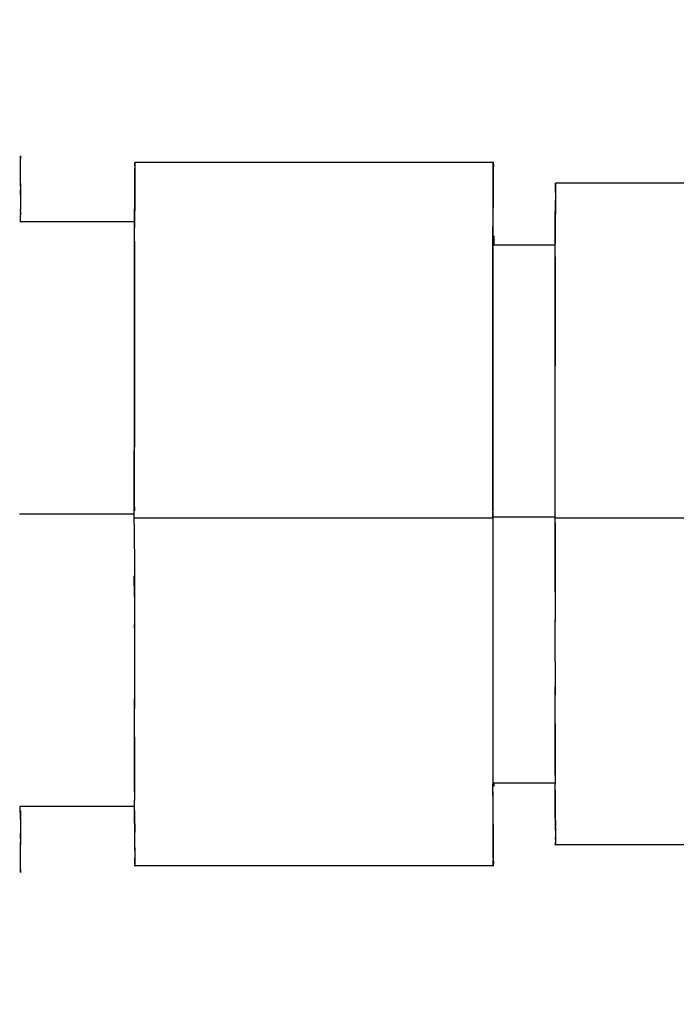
# Model space of a CAD drawing. Header units: millimetres. Extents: x 4086 to 10416, y 123 to 1549.
# Tile 34 of 256: x 6759 to 6768, y 771 to 784. Entities that reach past the tile are written whole.
import ezdxf

# ---------------------------------------------------------------- set-up
doc = ezdxf.new("R2010")
doc.units = ezdxf.units.MM
doc.layers.add('外形图', color=7, linetype='Continuous')
doc.layers.add('尺寸标注', color=7, linetype='Continuous')
doc.styles.add('思源黑', font='SourceHanSansCN-Normal.ttf')
doc.dimstyles.new('尺寸标注_1_4比例中六', dxfattribs={"dimtxt": 10, "dimasz": 8, "dimexe": 2, "dimexo": 1.5, "dimgap": 1, "dimtad": 1, "dimdec": 1, "dimlfac": 4, "dimdsep": 46, "dimtxsty": '思源黑', "dimcen": 0.09, "dimadec": 0, "dimazin": 0, "dimtp": 0.01, "dimtm": 0.01, "dimtfac": 1, "dimtdec": 1, "dimtofl": 0, "dimtmove": 0, "dimatfit": 3, "dimfxl": 1, "dimtolj": 1, "dimarcsym": 0})

# ---------------------------------------------------------------- blocks, each defined once
blk = doc.blocks.new('*D633')
at = {"layer": 'Defpoints', "color": 0}
for p in [(6787.961, 1067.745), (6648.528, 887.75), (6787.961, 754.658)]:
    blk.add_point(p, dxfattribs=at)
at = {"layer": '尺寸标注', "color": 0, "lineweight": -2}
for p, q in [((6648.528, 889.25), (6648.528, 1069.745)), ((6787.961, 756.158), (6787.961, 1069.745)), ((6656.528, 1067.745), (6779.961, 1067.745))]:
    blk.add_line(p, q, dxfattribs=at)
at = {"layer": '尺寸标注', "color": 0}
for points in [[(6656.528, 1069.078), (6656.528, 1066.412), (6648.528, 1067.745)], [(6779.961, 1066.412), (6779.961, 1069.078), (6787.961, 1067.745)]]:
    blk.add_solid(points, dxfattribs=at)
at = {"layer": '尺寸标注', "color": 0, "insert": (6718.245, 1073.93), "char_height": 10, "attachment_point": 5, "style": '思源黑'}
blk.add_mtext('\\A1;557.3', dxfattribs=at)

msp = doc.modelspace()

# ---------------------------------------------------------------- linework, layer by layer
at = {"layer": '外形图', "color": 7, "linetype": 'Continuous'}
for p, q in [((6759.408, 781.757), (6759.408, 781.756)), ((6759.408, 781.693), (6759.408, 781.72)), ((6759.408, 781.671), (6759.408, 781.693)), ((6759.408, 781.649), (6759.408, 781.672)), ((6759.408, 781.614), (6759.408, 781.656)), ((6765.676, 781.67), (6760.926, 781.67)), ((6760.925, 781.667), (6760.926, 781.67)), ((6765.675, 781.669), (6765.675, 781.669)), ((6759.409, 781.448), (6759.408, 781.614)), ((6759.409, 781.383), (6759.409, 781.448)), ((6759.409, 781.355), (6759.409, 781.394)), ((6759.409, 781.392), (6759.409, 781.241)), ((6766.5, 781.392), (6766.501, 781.395)), ((6769.056, 781.395), (6766.501, 781.395)), ((6759.409, 781.24), (6759.409, 781.311)), ((6759.409, 781.241), (6759.409, 781.047)), ((6760.921, 780.936), (6760.922, 781.183)), ((6765.672, 781.183), (6765.671, 780.936)), ((6759.407, 780.998), (6759.406, 780.945)), ((6759.407, 781.023), (6759.407, 781.049)), ((6759.407, 781.024), (6759.407, 780.998)), ((6759.407, 780.985), (6759.407, 781.001)), ((6760.926, 780.882), (6759.401, 780.882)), ((6759.406, 780.945), (6759.406, 780.877)), ((6760.921, 780.906), (6760.921, 780.936)), ((6760.921, 780.806), (6760.921, 780.906)), ((6760.921, 780.906), (6760.921, 780.805)), ((6765.671, 780.936), (6765.67, 780.616)), ((6766.496, 780.701), (6766.497, 780.937)), ((6760.92, 780.617), (6760.921, 780.806)), ((6760.92, 780.235), (6760.92, 780.617)), ((6765.67, 780.617), (6765.67, 780.579)), ((6765.67, 780.579), (6765.67, 780.614)), ((6765.681, 780.697), (6765.681, 780.587)), ((6766.496, 780.594), (6766.496, 780.701)), ((6765.67, 780.579), (6765.67, 780.235)), ((6766.501, 780.575), (6765.676, 780.575)), ((6765.681, 780.586), (6765.681, 780.587)), ((6766.496, 780.403), (6766.496, 780.594)), ((6766.495, 780.039), (6766.496, 780.404)), ((6760.919, 779.87), (6760.92, 780.235)), ((6765.67, 780.235), (6765.669, 779.87)), ((6766.494, 779.701), (6766.495, 780.039)), ((6760.919, 779.362), (6760.919, 779.87)), ((6765.669, 779.87), (6765.668, 779.362)), ((6766.494, 779.21), (6766.494, 779.701)), ((6760.918, 778.98), (6760.919, 779.362)), ((6765.668, 779.362), (6765.668, 778.98)), ((6766.494, 778.863), (6766.494, 779.21)), ((6760.918, 778.368), (6760.918, 778.98)), ((6765.668, 778.98), (6765.668, 778.367)), ((6766.493, 778.247), (6766.494, 778.863)), ((6760.918, 777.991), (6760.918, 778.368)), ((6765.668, 778.367), (6765.668, 777.99)), ((6766.493, 777.933), (6766.493, 778.247)), ((6760.917, 777.714), (6760.918, 777.991)), ((6765.668, 777.99), (6765.667, 777.718)), ((6766.493, 777.465), (6766.493, 777.933)), ((6760.917, 777.063), (6760.917, 777.714)), ((6765.667, 777.718), (6765.667, 777.063)), ((6766.493, 777.059), (6766.493, 777.465)), ((6760.919, 777.007), (6759.394, 777.007)), ((6760.917, 777.007), (6760.917, 777.063)), ((6760.917, 776.952), (6760.917, 777.007)), ((6765.667, 776.952), (6760.917, 776.952)), ((6760.917, 776.875), (6760.917, 776.952)), ((6765.667, 777.063), (6765.667, 777.05)), ((6765.667, 777.05), (6765.667, 776.968)), ((6765.667, 776.965), (6765.667, 777.029)), ((6765.667, 776.968), (6765.667, 776.952)), ((6765.667, 776.952), (6765.667, 776.916)), ((6766.494, 776.965), (6765.669, 776.965)), ((6766.493, 776.969), (6766.493, 777.059)), ((6766.493, 776.955), (6766.493, 776.987)), ((6769.048, 776.955), (6766.493, 776.955)), ((6766.493, 776.892), (6766.493, 776.955)), ((6765.667, 776.916), (6765.667, 776.191)), ((6766.493, 776.442), (6766.493, 776.927)), ((6766.493, 775.978), (6766.493, 776.442)), ((6760.918, 775.914), (6760.917, 776.187)), ((6765.667, 776.191), (6765.668, 775.916)), ((6760.918, 775.914), (6760.918, 775.503)), ((6765.668, 775.916), (6765.668, 775.541)), ((6766.493, 775.978), (6766.493, 775.59)), ((6760.918, 775.497), (6760.918, 775.541)), ((6765.668, 775.541), (6765.668, 774.935)), ((6766.494, 775.054), (6766.493, 775.6)), ((6760.918, 775.503), (6760.918, 774.932)), ((6766.494, 775.054), (6766.494, 775.054)), ((6766.494, 775.054), (6766.494, 774.611)), ((6760.918, 774.932), (6760.919, 774.427)), ((6765.668, 774.935), (6765.669, 774.557)), ((6766.494, 774.583), (6766.494, 774.715)), ((6766.495, 774.23), (6766.494, 774.611)), ((6760.919, 774.384), (6760.919, 774.558)), ((6765.669, 774.557), (6765.669, 774.058)), ((6760.919, 774.056), (6760.919, 774.427)), ((6766.495, 773.9), (6766.495, 774.23)), ((6760.92, 773.7), (6760.919, 774.056)), ((6765.669, 774.058), (6765.67, 773.7)), ((6766.496, 773.546), (6766.495, 773.9)), ((6760.92, 773.33), (6760.92, 773.7)), ((6765.67, 773.7), (6765.67, 773.428)), ((6765.67, 773.428), (6765.67, 773.427)), ((6765.671, 773.317), (6765.67, 773.427)), ((6766.5, 773.44), (6765.675, 773.44)), ((6765.681, 773.435), (6765.681, 773.4)), ((6765.681, 773.397), (6765.681, 773.435)), ((6766.496, 773.547), (6766.496, 773.425)), ((6766.496, 773.346), (6766.496, 773.425)), ((6760.92, 773.331), (6760.921, 773.214)), ((6765.67, 773.328), (6765.671, 773.02)), ((6766.497, 773.258), (6766.496, 773.414)), ((6760.921, 773.11), (6760.921, 773.214)), ((6766.497, 773.033), (6766.497, 773.258)), ((6760.925, 773.132), (6759.401, 773.132)), ((6759.406, 773.072), (6759.406, 773.128)), ((6759.407, 773.029), (6759.406, 773.072)), ((6760.921, 773.02), (6760.921, 773.11)), ((6766.497, 773.033), (6766.498, 772.875)), ((6759.407, 772.991), (6759.407, 773.029)), ((6759.409, 772.967), (6759.409, 772.774)), ((6760.922, 772.785), (6760.921, 773.02)), ((6765.671, 773.02), (6765.672, 772.783)), ((6759.409, 772.704), (6759.409, 772.775)), ((6759.409, 772.774), (6759.409, 772.621)), ((6760.922, 772.785), (6760.922, 772.785)), ((6766.498, 772.812), (6766.498, 772.875)), ((6759.409, 772.62), (6759.409, 772.661)), ((6759.408, 772.401), (6759.409, 772.566)), ((6759.409, 772.566), (6759.409, 772.631)), ((6760.923, 772.547), (6760.923, 772.603)), ((6766.501, 772.622), (6766.5, 772.62)), ((6769.055, 772.62), (6766.5, 772.62)), ((6759.408, 772.358), (6759.408, 772.4)), ((6765.674, 772.45), (6765.674, 772.418)), ((6759.408, 772.258), (6759.407, 772.257)), ((6759.408, 772.343), (6759.408, 772.364)), ((6759.408, 772.321), (6759.408, 772.344)), ((6759.408, 772.294), (6759.408, 772.321)), ((6760.926, 772.347), (6760.925, 772.345)), ((6765.675, 772.345), (6760.925, 772.345))]:
    msp.add_line(p, q, dxfattribs=at)
for centre, radius, start, end in [((6731.325, 781.578), 28.084, 0.1477, 0.2894), ((6735.38, 781.596), 24.028, 0.1784, 0.2955), ((6735.592, 781.597), 23.816, 0.1803, 0.2955), ((6887.133, 780.713), 126.212, 179.62341, 179.9122), ((6896.903, 780.429), 130.407, 179.62825, 179.9278), ((6817.562, 780.91), 51.065, 179.5931, 179.707), ((6817.561, 780.91), 51.063, 179.5931, 179.707), ((6760.084, 781.04), 0.678, 179.2353, 179.4141), ((8373.879, 777.474), 1612.962, 179.88796, 180.014985), ((8295.79, 777.429), 1529.298, 179.888069, 180.016529), ((8396.956, 776.531), 1631.289, 179.986482, 180.109014), ((6796.285, 773.126), 36.879, 180.0858, 180.2019), ((6765.434, 773.014), 6.028, 180.2215, 180.4006), ((6765.4, 773.014), 5.994, 180.2226, 180.4009), ((6820.511, 773.126), 54.014, 180.2837, 180.4302), ((6805.95, 773.029), 39.452, 180.3157, 180.4498), ((6805.904, 773.029), 39.407, 180.3157, 180.4501), ((6816.136, 772.868), 55.214, 180.2903, 180.4328), ((6802.574, 772.778), 41.651, 180.3173, 180.4502), ((6802.529, 772.778), 41.606, 180.3172, 180.4505), ((6807.03, 772.776), 41.357, 180.3172, 180.452), ((6807.029, 772.776), 41.356, 180.3172, 180.452), ((6731.585, 772.436), 27.823, 359.7088, 359.8515), ((6735.245, 772.419), 24.163, 359.7041, 359.822), ((6735.455, 772.418), 23.953, 359.7041, 359.8202)]:
    msp.add_arc(centre, radius, start, end, dxfattribs=at)
for points, knots in [([(6759.408, 781.72), (6759.408, 781.729), (6759.403, 781.737), (6759.411, 781.757), (6759.408, 781.757)], [0, 0, 0, 0, 4599.528632, 6150.198858, 6150.198858, 6150.198858, 6150.198858]), ([(6759.408, 781.756), (6759.408, 781.756), (6759.407, 781.756), (6759.408, 781.757), (6759.408, 781.757)], [0, 0, 0, 0, 4608.447366, 6150.166748, 6150.166748, 6150.166748, 6150.166748]), ([(6759.408, 781.756), (6759.408, 781.756), (6759.407, 781.756), (6759.408, 781.757), (6759.408, 781.757)], [0, 0, 0, 0, 4609.889478, 6150.166838, 6150.166838, 6150.166838, 6150.166838]), ([(6759.408, 781.72), (6759.408, 781.728), (6759.408, 781.74), (6759.408, 781.752), (6759.408, 781.756)], [0, 0, 0, 0, 4156.75608, 6150.15094, 6150.15094, 6150.15094, 6150.15094]), ([(6759.408, 781.72), (6759.408, 781.728), (6759.408, 781.74), (6759.408, 781.752), (6759.408, 781.756)], [0, 0, 0, 0, 4116.307244, 6150.145039, 6150.145039, 6150.145039, 6150.145039]), ([(6759.408, 781.756), (6759.408, 781.752), (6759.408, 781.74), (6759.408, 781.728), (6759.408, 781.72)], [0, 0, 0, 0, 2020.784736, 6150.166369, 6150.166369, 6150.166369, 6150.166369]), ([(6760.924, 781.54), (6760.924, 781.572), (6760.929, 781.614), (6760.922, 781.659), (6760.925, 781.67)], [0, 0, 0, 0, 4514.735876, 6111.469831, 6111.469831, 6111.469831, 6111.469831]), ([(6760.924, 781.54), (6760.924, 781.572), (6760.929, 781.614), (6760.922, 781.659), (6760.925, 781.67)], [0, 0, 0, 0, 4514.569744, 6111.469886, 6111.469886, 6111.469886, 6111.469886]), ([(6760.925, 781.669), (6760.925, 781.666), (6760.926, 781.623), (6760.924, 781.581), (6760.924, 781.542)], [0, 0, 0, 0, 478.956602, 6111.39429, 6111.39429, 6111.39429, 6111.39429]), ([(6765.674, 781.538), (6765.674, 781.556), (6765.675, 781.6), (6765.672, 781.644), (6765.675, 781.669)], [0, 0, 0, 0, 2491.077053, 5992.480219, 5992.480219, 5992.480219, 5992.480219]), ([(6765.675, 781.669), (6765.675, 781.666), (6765.677, 781.622), (6765.674, 781.58), (6765.674, 781.54)], [0, 0, 0, 0, 439.589135, 5992.956455, 5992.956455, 5992.956455, 5992.956455]), ([(6765.675, 781.669), (6765.675, 781.666), (6765.677, 781.622), (6765.674, 781.58), (6765.674, 781.54)], [0, 0, 0, 0, 439.44742, 5992.956318, 5992.956318, 5992.956318, 5992.956318]), ([(6765.67, 780.614), (6765.671, 780.716), (6765.671, 781.024), (6765.672, 781.332), (6765.674, 781.538)], [0, 0, 0, 0, 1993.636381, 5987.427295, 5987.427295, 5987.427295, 5987.427295]), ([(6760.922, 781.183), (6760.922, 781.206), (6760.922, 781.29), (6760.923, 781.374), (6760.923, 781.434)], [0, 0, 0, 0, 1722.958324, 6107.450999, 6107.450999, 6107.450999, 6107.450999]), ([(6760.922, 781.183), (6760.922, 781.206), (6760.922, 781.29), (6760.923, 781.374), (6760.923, 781.434)], [0, 0, 0, 0, 1722.965963, 6107.451128, 6107.451128, 6107.451128, 6107.451128]), ([(6765.673, 781.433), (6765.673, 781.415), (6765.672, 781.332), (6765.672, 781.248), (6765.672, 781.183)], [0, 0, 0, 0, 1303.858489, 5990.42614, 5990.42614, 5990.42614, 5990.42614]), ([(6765.673, 781.433), (6765.673, 781.415), (6765.672, 781.332), (6765.672, 781.248), (6765.672, 781.183)], [0, 0, 0, 0, 1303.863373, 5990.426018, 5990.426018, 5990.426018, 5990.426018]), ([(6766.499, 781.272), (6766.499, 781.302), (6766.504, 781.342), (6766.497, 781.385), (6766.5, 781.394)], [0, 0, 0, 0, 4410.916515, 5969.346724, 5969.346724, 5969.346724, 5969.346724]), ([(6766.499, 781.272), (6766.499, 781.302), (6766.504, 781.342), (6766.497, 781.385), (6766.5, 781.394)], [0, 0, 0, 0, 4411.05888, 5969.346685, 5969.346685, 5969.346685, 5969.346685]), ([(6766.5, 781.394), (6766.5, 781.391), (6766.501, 781.351), (6766.499, 781.312), (6766.499, 781.275)], [0, 0, 0, 0, 465.974313, 5969.274764, 5969.274764, 5969.274764, 5969.274764]), ([(6766.497, 780.937), (6766.497, 780.959), (6766.497, 781.037), (6766.498, 781.115), (6766.498, 781.171)], [0, 0, 0, 0, 1681.007417, 5965.568752, 5965.568752, 5965.568752, 5965.568752]), ([(6766.497, 780.937), (6766.497, 780.959), (6766.497, 781.037), (6766.498, 781.115), (6766.498, 781.171)], [0, 0, 0, 0, 1681.015181, 5965.568851, 5965.568851, 5965.568851, 5965.568851]), ([(6759.407, 781.049), (6759.407, 781.05), (6759.407, 781.05), (6759.407, 781.052), (6759.407, 781.052)], [0, 0, 0, 0, 4598.827884, 6142.199975, 6142.199975, 6142.199975, 6142.199975]), ([(6759.407, 781.052), (6759.407, 781.052), (6759.407, 781.05), (6759.407, 781.05), (6759.407, 781.049)], [0, 0, 0, 0, 1492.643661, 6142.198143, 6142.198143, 6142.198143, 6142.198143]), ([(6759.407, 781.049), (6759.407, 781.05), (6759.407, 781.051), (6759.407, 781.052), (6759.407, 781.052)], [0, 0, 0, 0, 4598.949446, 6142.199612, 6142.199612, 6142.199612, 6142.199612]), ([(6759.407, 781.052), (6759.407, 781.052), (6759.407, 781.05), (6759.407, 781.05), (6759.407, 781.049)], [0, 0, 0, 0, 1492.643661, 6142.198143, 6142.198143, 6142.198143, 6142.198143]), ([(6759.407, 781.052), (6759.407, 781.052), (6759.407, 781.05), (6759.407, 781.05), (6759.407, 781.049)], [0, 0, 0, 0, 1492.643661, 6142.198143, 6142.198143, 6142.198143, 6142.198143]), ([(6759.407, 781.047), (6759.407, 781.048), (6759.407, 781.049), (6759.407, 781.052), (6759.407, 781.052)], [0, 0, 0, 0, 4597.630271, 6142.202946, 6142.202946, 6142.202946, 6142.202946]), ([(6765.667, 777.05), (6765.667, 777.382), (6765.668, 778.559), (6765.669, 779.735), (6765.67, 780.579)], [0, 0, 0, 0, 1686.222248, 5963.257152, 5963.257152, 5963.257152, 5963.257152]), ([(6766.495, 774.229), (6766.495, 774.167), (6766.495, 773.94), (6766.495, 773.713), (6766.496, 773.547)], [0, 0, 0, 0, 1596.545618, 5891.109303, 5891.109303, 5891.109303, 5891.109303]), ([(6760.919, 774.056), (6760.919, 773.991), (6760.92, 773.749), (6760.92, 773.508), (6760.92, 773.331)], [0, 0, 0, 0, 1633.584804, 6028.046137, 6028.046137, 6028.046137, 6028.046137]), ([(6765.674, 772.447), (6765.673, 772.493), (6765.672, 772.783), (6765.671, 773.073), (6765.671, 773.317)], [0, 0, 0, 0, 929.815248, 5895.787732, 5895.787732, 5895.787732, 5895.787732]), ([(6766.496, 773.346), (6766.496, 773.317), (6766.497, 773.213), (6766.497, 773.109), (6766.497, 773.033)], [0, 0, 0, 0, 1612.569453, 5881.323877, 5881.323877, 5881.323877, 5881.323877]), ([(6760.921, 773.078), (6760.921, 773.051), (6760.921, 772.954), (6760.922, 772.856), (6760.922, 772.785)], [0, 0, 0, 0, 1636.830267, 6017.164562, 6017.164562, 6017.164562, 6017.164562]), ([(6759.407, 772.962), (6759.404, 772.962), (6759.41, 772.978), (6759.407, 772.984), (6759.407, 772.991)], [0, 0, 0, 0, 1533.126179, 6053.515346, 6053.515346, 6053.515346, 6053.515346]), ([(6759.407, 772.962), (6759.404, 772.962), (6759.41, 772.978), (6759.407, 772.984), (6759.407, 772.991)], [0, 0, 0, 0, 1533.203271, 6053.515807, 6053.515807, 6053.515807, 6053.515807]), ([(6759.407, 772.962), (6759.406, 772.962), (6759.408, 772.967), (6759.407, 772.969), (6759.407, 772.972)], [0, 0, 0, 0, 1524.903408, 6053.405391, 6053.405391, 6053.405391, 6053.405391]), ([(6759.407, 772.972), (6759.407, 772.969), (6759.408, 772.966), (6759.406, 772.963), (6759.407, 772.962)], [0, 0, 0, 0, 4501.062979, 6053.468828, 6053.468828, 6053.468828, 6053.468828]), ([(6760.923, 772.589), (6760.923, 772.603), (6760.923, 772.669), (6760.922, 772.734), (6760.922, 772.785)], [0, 0, 0, 0, 1343.92366, 6012.683486, 6012.683486, 6012.683486, 6012.683486]), ([(6765.672, 772.783), (6765.672, 772.761), (6765.672, 772.682), (6765.673, 772.603), (6765.673, 772.547)], [0, 0, 0, 0, 1676.880624, 5895.794971, 5895.794971, 5895.794971, 5895.794971]), ([(6765.672, 772.783), (6765.672, 772.761), (6765.672, 772.682), (6765.673, 772.603), (6765.673, 772.547)], [0, 0, 0, 0, 1676.888404, 5895.794853, 5895.794853, 5895.794853, 5895.794853]), ([(6766.5, 772.62), (6766.492, 772.62), (6766.511, 772.673), (6766.499, 772.694), (6766.499, 772.719)], [0, 0, 0, 0, 1474.841564, 5873.822343, 5873.822343, 5873.822343, 5873.822343]), ([(6766.5, 772.62), (6766.492, 772.62), (6766.511, 772.673), (6766.499, 772.695), (6766.499, 772.719)], [0, 0, 0, 0, 1474.860024, 5873.823398, 5873.823398, 5873.823398, 5873.823398]), ([(6766.499, 772.72), (6766.499, 772.705), (6766.502, 772.686), (6766.494, 772.602), (6766.501, 772.62)], [0, 0, 0, 0, 2613.12886, 5874.470678, 5874.470678, 5874.470678, 5874.470678]), ([(6766.499, 772.72), (6766.499, 772.705), (6766.502, 772.686), (6766.494, 772.602), (6766.501, 772.62)], [0, 0, 0, 0, 2613.12886, 5874.470678, 5874.470678, 5874.470678, 5874.470678]), ([(6766.499, 772.72), (6766.499, 772.705), (6766.502, 772.686), (6766.494, 772.602), (6766.501, 772.62)], [0, 0, 0, 0, 2613.12886, 5874.470678, 5874.470678, 5874.470678, 5874.470678]), ([(6760.924, 772.451), (6760.924, 772.436), (6760.927, 772.415), (6760.919, 772.326), (6760.926, 772.345)], [0, 0, 0, 0, 2674.785497, 6010.312139, 6010.312139, 6010.312139, 6010.312139]), ([(6760.924, 772.451), (6760.924, 772.436), (6760.927, 772.415), (6760.919, 772.326), (6760.926, 772.345)], [0, 0, 0, 0, 2674.785497, 6010.312139, 6010.312139, 6010.312139, 6010.312139]), ([(6760.924, 772.451), (6760.924, 772.436), (6760.927, 772.415), (6760.919, 772.326), (6760.926, 772.345)], [0, 0, 0, 0, 2674.785497, 6010.312139, 6010.312139, 6010.312139, 6010.312139]), ([(6760.925, 772.345), (6760.923, 772.345), (6760.928, 772.359), (6760.92, 772.386), (6760.924, 772.424), (6760.924, 772.451)], [0, 0, 0, 0, 528.25613, 2104.583723, 8380.679508, 8380.679508, 8380.679508, 8380.679508]), ([(6760.925, 772.345), (6760.923, 772.345), (6760.928, 772.359), (6760.92, 772.386), (6760.924, 772.424), (6760.924, 772.45)], [0, 0, 0, 0, 528.246909, 2104.559213, 8380.678485, 8380.678485, 8380.678485, 8380.678485]), ([(6765.674, 772.422), (6765.674, 772.403), (6765.683, 772.386), (6765.669, 772.345), (6765.675, 772.345)], [0, 0, 0, 0, 4412.938275, 5891.814316, 5891.814316, 5891.814316, 5891.814316]), ([(6765.674, 772.418), (6765.674, 772.4), (6765.683, 772.384), (6765.669, 772.345), (6765.675, 772.345)], [0, 0, 0, 0, 4412.947621, 5891.770362, 5891.770362, 5891.770362, 5891.770362]), ([(6765.676, 772.345), (6765.675, 772.344), (6765.674, 772.393), (6765.674, 772.395), (6765.674, 772.418)], [0, 0, 0, 0, 285.416965, 5891.120667, 5891.120667, 5891.120667, 5891.120667]), ([(6759.407, 772.257), (6759.411, 772.257), (6759.403, 772.277), (6759.408, 772.285), (6759.408, 772.294)], [0, 0, 0, 0, 1524.316784, 6046.041778, 6046.041778, 6046.041778, 6046.041778]), ([(6759.407, 772.257), (6759.408, 772.257), (6759.407, 772.258), (6759.408, 772.258), (6759.408, 772.258)], [0, 0, 0, 0, 1515.054621, 6045.844642, 6045.844642, 6045.844642, 6045.844642]), ([(6759.407, 772.257), (6759.408, 772.257), (6759.407, 772.258), (6759.408, 772.258), (6759.408, 772.258)], [0, 0, 0, 0, 1513.691728, 6045.845897, 6045.845897, 6045.845897, 6045.845897]), ([(6759.408, 772.258), (6759.408, 772.262), (6759.408, 772.274), (6759.408, 772.286), (6759.408, 772.294)], [0, 0, 0, 0, 1959.626264, 6046.076835, 6046.076835, 6046.076835, 6046.076835]), ([(6759.408, 772.258), (6759.408, 772.262), (6759.408, 772.274), (6759.408, 772.286), (6759.408, 772.294)], [0, 0, 0, 0, 1997.616356, 6046.080691, 6046.080691, 6046.080691, 6046.080691]), ([(6759.408, 772.294), (6759.408, 772.286), (6759.408, 772.274), (6759.408, 772.262), (6759.408, 772.258)], [0, 0, 0, 0, 4058.980623, 6046.275725, 6046.275725, 6046.275725, 6046.275725])]:
    msp.add_open_spline(points, degree=3, knots=knots, dxfattribs=at)
for points in [[(6760.923, 781.434), (6760.923, 781.469), (6760.923, 781.504), (6760.924, 781.54)], [(6760.923, 781.434), (6760.923, 781.469), (6760.923, 781.504), (6760.924, 781.54)], [(6765.674, 781.54), (6765.673, 781.504), (6765.673, 781.469), (6765.673, 781.433)], [(6765.674, 781.54), (6765.673, 781.504), (6765.673, 781.469), (6765.673, 781.433)], [(6765.667, 776.952), (6765.667, 776.698), (6765.667, 776.445), (6765.667, 776.191)], [(6760.917, 776.875), (6760.917, 776.554), (6760.917, 776.234), (6760.918, 775.914)], [(6766.493, 776.892), (6766.493, 776.587), (6766.493, 776.283), (6766.493, 775.978)], [(6766.498, 772.858), (6766.498, 772.917), (6766.497, 772.975), (6766.497, 773.033)], [(6760.923, 772.603), (6760.923, 772.664), (6760.922, 772.724), (6760.922, 772.785)]]:
    msp.add_open_spline(points, degree=3, dxfattribs=at)

# ---------------------------------------------------------------- dimensions: what is measured, and where the dimension line sits
at = {"layer": '尺寸标注', "color": 7}
dim = msp.add_linear_dim(base=(6787.961, 1067.745), p1=(6648.528, 887.75), p2=(6787.961, 754.658), text='557.3', dimstyle='尺寸标注_1_4比例中六', dxfattribs=at)
dim.commit()
dim.dimension.update_dxf_attribs({"geometry": '*D633', "text_midpoint": (6718.245, 1073.93)})

doc.saveas('drawing.dxf')
